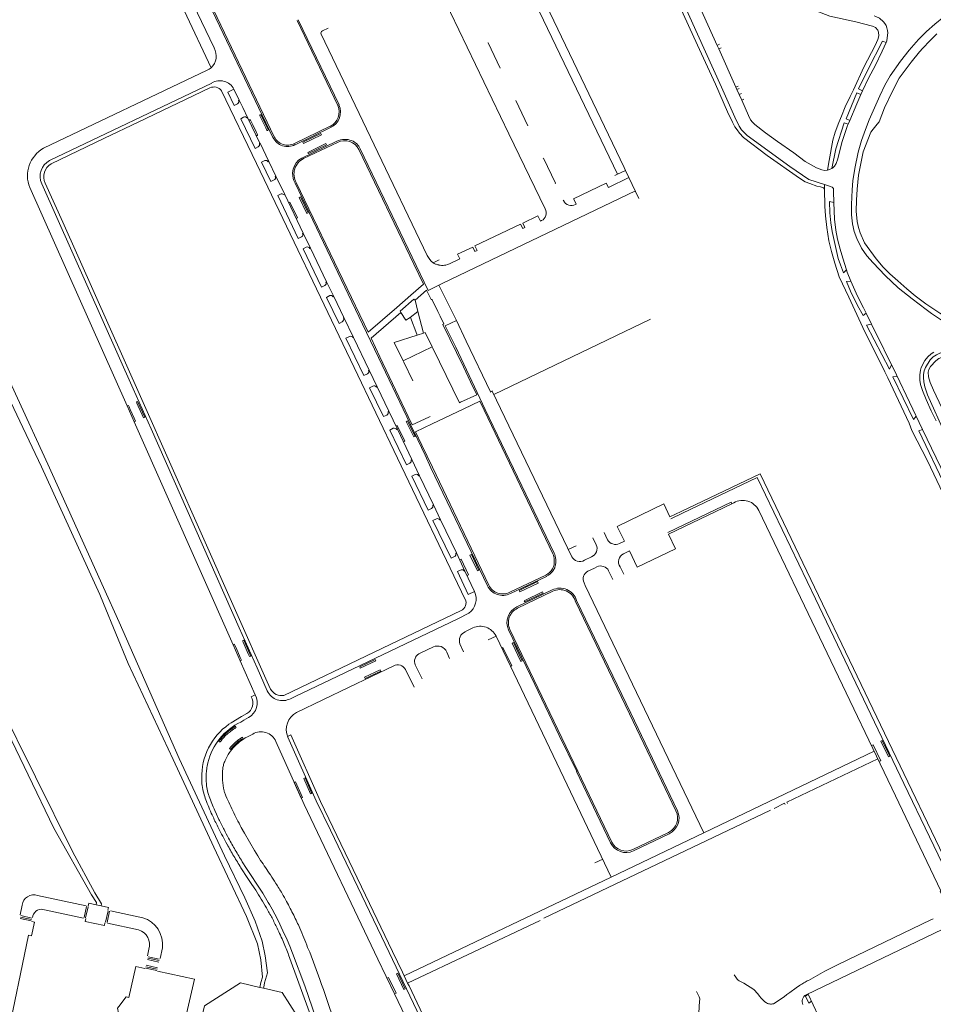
# Model space of a CAD drawing. Extents: x 145000 to 155000, y 457500 to 470000.
# Tile 157 of 256: x 152971 to 153285, y 461629 to 461968. Entities that reach past the tile are written whole.
import ezdxf

# ---------------------------------------------------------------- set-up
doc = ezdxf.new("R2010")
doc.units = 0
doc.header["$LTSCALE"] = 0.2
doc.header["$MEASUREMENT"] = 0
doc.layers.add('kant verharding', color=252, linetype='Continuous', lineweight=0)

msp = doc.modelspace()

# ---------------------------------------------------------------- linework, layer by layer
at = {"layer": 'kant verharding', "lineweight": 0}
for p, q in [((153030.84, 461973.17), (153038.06, 461958.12)), ((153036.27, 461973.43), (153058.31, 461927.3)), ((153036.7, 461973.66), (153058.77, 461927.51)), ((153080.57, 461938.37), (153066.58, 461967.52)), ((153081.02, 461938.58), (153067.01, 461967.73)), ((153075.29, 461964), (153077.25, 461964.92)), ((153074.89, 461962.89), (153111.39, 461886.77)), ((153132.27, 461959.82), (153132.36, 461959.85)), ((153132.36, 461959.85), (153136.51, 461951.2)), ((153211.91, 461959.37), (153211.1, 461959)), ((153211.63, 461957.82), (153211.1, 461959)), ((153212.44, 461958.18), (153211.63, 461957.82)), ((153217.49, 461944.66), (153211.63, 461957.82)), ((153136.42, 461951.16), (153136.51, 461951.2)), ((153035.69, 461950.43), (152979.36, 461923.59)), ((152981.48, 461919.42), (153037.26, 461946.05)), ((153218.28, 461945.02), (153217.49, 461944.66)), ((153217.86, 461943.84), (153217.49, 461944.66)), ((153218.65, 461944.2), (153217.86, 461943.84)), ((153044.89, 461943.97), (153046.73, 461940.17)), ((153218.63, 461942.11), (153217.86, 461943.84)), ((153219.42, 461942.46), (153218.63, 461942.11)), ((153219.53, 461940.1), (153218.63, 461942.11)), ((153261.13, 461943.4), (153260.54, 461942.09)), ((153044.99, 461938.36), (153046.12, 461938.89)), ((153046.49, 461940.07), (153046.73, 461940.17)), ((153141.79, 461939.98), (153141.89, 461940.03)), ((153141.89, 461940.03), (153146.01, 461931.36)), ((153220.31, 461940.45), (153219.53, 461940.1)), ((153048.18, 461934.29), (153047.22, 461933.78)), ((153049.7, 461933.98), (153049.49, 461933.94)), ((153049.7, 461933.98), (153053.83, 461925.37)), ((153053.81, 461934.79), (153054.58, 461933.16)), ((153056.61, 461930.09), (153054.26, 461935)), ((153047.22, 461933.78), (153052.15, 461923.56)), ((153051.38, 461931.63), (153050.61, 461933.26)), ((153052.61, 461929.06), (153051.38, 461931.63)), ((153054.58, 461933.16), (153055.81, 461930.59)), ((153055.81, 461930.59), (153056.16, 461929.87)), ((153065.7, 461925.29), (153077.95, 461931.15)), ((153065.92, 461924.84), (153078.14, 461930.69)), ((153145.92, 461931.32), (153146.01, 461931.36)), ((153256.71, 461933.19), (153256.2, 461931.92)), ((153052.95, 461928.34), (153052.61, 461929.06)), ((153052.15, 461923.56), (153053.23, 461924.07)), ((153053.63, 461925.26), (153053.83, 461925.37)), ((153053.83, 461925.37), (153053.87, 461925.3)), ((153053.87, 461925.3), (153056.86, 461919.04)), ((153068.18, 461920.22), (153080.33, 461926.07)), ((153080.51, 461925.62), (153068.86, 461920.06)), ((153087.87, 461923.16), (153106.77, 461883.72)), ((153088.32, 461923.39), (153107.58, 461883.22)), ((153054.41, 461918.81), (153055.49, 461919.37)), ((153054.41, 461918.81), (153057.6, 461912.16)), ((153056.65, 461918.94), (153056.86, 461919.04)), ((153056.86, 461919.04), (153059.3, 461913.97)), ((153151.28, 461920.13), (153151.37, 461920.16)), ((153151.37, 461920.16), (153155.51, 461911.56)), ((153249.68, 461919.39), (153249.05, 461916.1)), ((153059.3, 461913.97), (153059.09, 461913.89)), ((153059.3, 461913.97), (153062.34, 461907.65)), ((153175.94, 461914.23), (153176.83, 461914.66)), ((153176.83, 461914.66), (153179.6, 461915.98)), ((153179.6, 461915.98), (153179.14, 461916.93)), ((153180.77, 461913.53), (153179.6, 461915.98)), ((153058.67, 461912.69), (153057.6, 461912.16)), ((153065.9, 461911.59), (153089.14, 461863.08)), ((153066.34, 461911.79), (153089.63, 461863.23)), ((153155.42, 461911.52), (153155.51, 461911.56)), ((153184.2, 461906.35), (153180.77, 461913.53)), ((153248.03, 461909.58), (153248, 461911.16)), ((152974.63, 461910.09), (153008.11, 461834.98)), ((153059.94, 461907.3), (153061.14, 461907.9)), ((153066.98, 461892.61), (153059.94, 461907.3)), ((153062.13, 461907.53), (153062.34, 461907.65)), ((153062.34, 461907.65), (153068.7, 461894.4)), ((153116.79, 461877.23), (153182.96, 461908.95)), ((153158.26, 461905.59), (153158.15, 461905.8)), ((153068.7, 461894.4), (153068.49, 461894.31)), ((153068.7, 461894.4), (153071.19, 461889.22)), ((153068.17, 461893.16), (153066.98, 461892.61)), ((153068.68, 461889.02), (153069.78, 461889.55)), ((153074.98, 461875.82), (153068.68, 461889.02)), ((153070.98, 461889.12), (153071.19, 461889.22)), ((153071.19, 461889.22), (153076.74, 461877.68)), ((153106.77, 461883.72), (153110.1, 461876.82)), ((153113.41, 461884.19), (153115.44, 461885.22)), ((153113.41, 461884.19), (153113.8, 461883.96)), ((153113.8, 461883.96), (153114.21, 461883.78)), ((153117.73, 461883.42), (153118.38, 461883.6)), ((153076.14, 461876.39), (153074.98, 461875.82)), ((153076.74, 461877.68), (153076.53, 461877.57)), ((153079.19, 461872.59), (153076.74, 461877.68)), ((153110.1, 461876.82), (153105.78, 461873.08)), ((153115.32, 461876.55), (153116.79, 461877.23)), ((153115.32, 461876.55), (153121.47, 461864.36)), ((153105.78, 461873.08), (153100.93, 461868.82)), ((153111.11, 461874.78), (153107.23, 461871.4)), ((153076.67, 461872.31), (153077.88, 461872.96)), ((153081.05, 461863.33), (153076.67, 461872.31)), ((153079, 461872.51), (153079.19, 461872.59)), ((153079.19, 461872.59), (153082.7, 461865.34)), ((153108.1, 461867.45), (153107.23, 461871.4)), ((153115.03, 461867.43), (153113.11, 461871.46)), ((153100.93, 461868.82), (153091.01, 461860.29)), ((153092.03, 461858.25), (153102.27, 461867.06)), ((153102.27, 461867.06), (153102.03, 461867.55)), ((153108.1, 461867.45), (153105.53, 461865.41)), ((153110.08, 461860.04), (153108.1, 461867.45)), ((153115.78, 461865.84), (153115.03, 461867.43)), ((153262.31, 461866.89), (153264.14, 461863.06)), ((153082.06, 461863.87), (153081.05, 461863.33)), ((153082.7, 461865.34), (153082.52, 461865.26)), ((153082.7, 461865.34), (153086.02, 461858.54)), ((153091.01, 461860.29), (153089.63, 461863.23)), ((153105.53, 461865.41), (153105.56, 461865.35)), ((153105.56, 461865.35), (153107.79, 461859.69)), ((153121.47, 461864.36), (153124.73, 461857.26)), ((153134.24, 461838.92), (153188.17, 461864.78)), ((153107.79, 461859.69), (153107.91, 461859.36)), ((153107.91, 461859.36), (153110.08, 461860.04)), ((153110.63, 461860.2), (153110.08, 461860.04)), ((153113.02, 461855.31), (153110.63, 461860.2)), ((153084.67, 461858.84), (153083.38, 461858.27)), ((153083.38, 461858.27), (153089.52, 461845.45)), ((153086.02, 461858.54), (153085.85, 461858.46)), ((153091.36, 461847.27), (153086.02, 461858.54)), ((153103.08, 461850.49), (153113.02, 461855.31)), ((153113.02, 461855.31), (153113.24, 461854.88)), ((153113.24, 461854.88), (153122.46, 461836.03)), ((153103.3, 461850.03), (153103.08, 461850.49)), ((153106.42, 461843.66), (153103.3, 461850.03)), ((153089.52, 461845.45), (153090.81, 461846)), ((153091.16, 461847.17), (153091.36, 461847.27)), ((153094.14, 461841.56), (153091.36, 461847.27)), ((153091.52, 461841.21), (153092.71, 461841.81)), ((153096.31, 461831.28), (153091.52, 461841.21)), ((153093.89, 461841.45), (153094.14, 461841.56)), ((153098.13, 461833.12), (153094.14, 461841.56)), ((153011.95, 461834.92), (153011.52, 461835.88)), ((153122.46, 461836.03), (153122.82, 461836.22)), ((153122.82, 461836.22), (153128.39, 461838.81)), ((153129.45, 461836.61), (153123.94, 461834)), ((153130.92, 461833.55), (153129.45, 461836.61)), ((153008.11, 461834.98), (153010.55, 461829.51)), ((153008.8, 461834.69), (153009.22, 461833.73)), ((153009.22, 461833.73), (153010.54, 461830.71)), ((153013.32, 461831.92), (153011.95, 461834.92)), ((153098.13, 461833.12), (153097.92, 461833.03)), ((153101.1, 461826.95), (153098.13, 461833.12)), ((153123.94, 461834), (153113.1, 461828.87)), ((153130.92, 461833.55), (153154.61, 461784.13)), ((153131.35, 461833.79), (153155.06, 461784.37)), ((153010.54, 461830.71), (153010.97, 461829.71)), ((153010.97, 461829.71), (153010.55, 461829.51)), ((153010.55, 461829.51), (153044.59, 461752.78)), ((153013.77, 461830.93), (153013.32, 461831.92)), ((153097.47, 461831.84), (153096.31, 461831.28)), ((153111.91, 461831.1), (153106.23, 461828.46)), ((153112.36, 461831.29), (153111.91, 461831.1)), ((153098.49, 461826.68), (153099.7, 461827.28)), ((153104.2, 461814.74), (153098.49, 461826.68)), ((153100.87, 461826.84), (153101.1, 461826.95)), ((153106.05, 461816.55), (153101.1, 461826.95)), ((153113.1, 461828.87), (153107.33, 461826.11)), ((153107.33, 461826.11), (153109.55, 461821.5)), ((153281.75, 461826.89), (153291.08, 461807.42)), ((153109.55, 461821.5), (153113.14, 461813.89)), ((153106.05, 461816.55), (153105.79, 461816.44)), ((153108.7, 461810.98), (153106.05, 461816.55)), ((153110.66, 461818.02), (153112.66, 461813.69)), ((153105.36, 461815.29), (153104.2, 461814.74)), ((153112.66, 461813.69), (153132.07, 461773.12)), ((153113.14, 461813.89), (153132.52, 461773.35)), ((153106.06, 461810.8), (153107.25, 461811.35)), ((153111.65, 461799.12), (153106.06, 461810.8)), ((153108.48, 461810.89), (153108.7, 461810.98)), ((153113.49, 461800.94), (153108.7, 461810.98)), ((153112.83, 461799.69), (153111.65, 461799.12)), ((153113.49, 461800.94), (153113.26, 461800.87)), ((153115.92, 461795.83), (153113.49, 461800.94)), ((153216.17, 461801.34), (153194.34, 461790.9)), ((153194.85, 461796.86), (153198.73, 461798.68)), ((153272.43, 461700.87), (153225.4, 461799.01)), ((153113.26, 461795.55), (153114.52, 461796.18)), ((153119.58, 461782.61), (153113.26, 461795.55)), ((153115.71, 461795.76), (153115.92, 461795.83)), ((153121.39, 461784.4), (153115.92, 461795.83)), ((153199.2, 461798.05), (153195.19, 461796.14)), ((153168.32, 461789.61), (153169.47, 461787.19)), ((153173.38, 461788.91), (153172.18, 461791.46)), ((153179.18, 461788.42), (153177.49, 461787.63)), ((153159.88, 461785.55), (153162.55, 461786.85)), ((153178.92, 461784.05), (153180.94, 461785.09)), ((153120.71, 461783.15), (153119.58, 461782.61)), ((153121.39, 461784.4), (153121.17, 461784.3)), ((153124.36, 461778.12), (153121.39, 461784.4)), ((153167.91, 461783.06), (153165.42, 461781.87)), ((153121.77, 461777.97), (153123.01, 461778.58)), ((153166.61, 461778.08), (153168.93, 461779.21)), ((153168.93, 461779.21), (153169.7, 461779.61)), ((153173.77, 461778.28), (153175.19, 461775.3)), ((153178.94, 461777.1), (153177.74, 461779.64)), ((153124.16, 461778.08), (153124.36, 461778.12)), ((153127.61, 461771.1), (153124.36, 461778.12)), ((153139.78, 461770.86), (153152.12, 461776.8)), ((153140, 461770.41), (153152.34, 461776.34)), ((153142.23, 461765.85), (153154.35, 461771.68)), ((153142.44, 461765.38), (153154.59, 461771.24)), ((153162.76, 461768.09), (153181.41, 461729.27)), ((153162.3, 461767.89), (153180.95, 461729.04)), ((153127.08, 461758.59), (153124.36, 461757.28)), ((153163.16, 461709.39), (153139.83, 461758.06)), ((153135.03, 461755.78), (153132.33, 461754.49)), ((153158.38, 461707.03), (153135.03, 461755.78)), ((153044.59, 461752.78), (153047.02, 461747.29)), ((153045.24, 461752.53), (153045.6, 461751.72)), ((153045.6, 461751.72), (153047.04, 461748.49)), ((153048.36, 461752.93), (153048, 461753.74)), ((153049.79, 461749.74), (153048.36, 461752.93)), ((153122.58, 461753.12), (153123.81, 461750.43)), ((153047.04, 461748.49), (153047.46, 461747.53)), ((153050.22, 461748.77), (153049.79, 461749.74)), ((153119.01, 461748.13), (153118.08, 461750.32)), ((153047.46, 461747.53), (153047.02, 461747.29)), ((153047.02, 461747.29), (153052.18, 461735.64)), ((153099.83, 461745.54), (153084.51, 461738.2)), ((153107.27, 461745.95), (153109.63, 461741.06)), ((153080.62, 461742), (153065.92, 461734.98)), ((153106.82, 461738.21), (153103.86, 461744.26)), ((153066.43, 461729.52), (153084.51, 461738.2)), ((153052.18, 461735.64), (153050.8, 461734.94)), ((153065.92, 461734.98), (153064.34, 461734.25)), ((153049.29, 461729.13), (153047.52, 461728.13)), ((153049.89, 461727.76), (153048.23, 461726.84)), ((153180.95, 461729.04), (153196.93, 461695.68)), ((153181.41, 461729.27), (153197.46, 461695.72)), ((153044.48, 461724.16), (153043.57, 461723.51)), ((153045.43, 461724.77), (153044.48, 461724.16)), ((153045.7, 461724.34), (153045.43, 461724.77)), ((153048.23, 461726.84), (153047.28, 461726.23)), ((153042.56, 461722.7), (153041.83, 461722.03)), ((153043.57, 461723.51), (153042.56, 461722.7)), ((153044.74, 461723.75), (153043.83, 461723.1)), ((153047.85, 461721.07), (153046.94, 461720.5)), ((153047.85, 461721.07), (153048.1, 461720.61)), ((153051.36, 461722.1), (153050.21, 461721.5)), ((153039.7, 461719.64), (153040.11, 461719.33)), ((153043.91, 461717.78), (153043.39, 461717.12)), ((153044.27, 461717.44), (153043.78, 461716.83)), ((153044.48, 461718.42), (153043.91, 461717.78)), ((153044.79, 461718.02), (153044.27, 461717.44)), ((153045.28, 461719.19), (153044.48, 461718.42)), ((153045.59, 461718.8), (153044.79, 461718.02)), ((153046.08, 461719.87), (153045.28, 461719.19)), ((153046.27, 461719.38), (153045.59, 461718.8)), ((153046.94, 461720.5), (153046.08, 461719.87)), ((153043.78, 461716.83), (153043.39, 461717.12)), ((153265.06, 461716.26), (153206.55, 461688.15)), ((153035.92, 461712.26), (153035.68, 461711.03)), ((153158.38, 461707.03), (153174.64, 461672.93)), ((153174.43, 461684.67), (153162.69, 461709.17)), ((153174.87, 461684.9), (153163.16, 461709.39)), ((153033.79, 461706.31), (153033.83, 461706.89)), ((153275.31, 461705.15), (153295.24, 461663.49)), ((153276.69, 461705.68), (153297.48, 461662.24)), ((153038.29, 461695.81), (153038.83, 461694.6)), ((153038.83, 461694.6), (153039.7, 461692.77)), ((153151.5, 461658.78), (153229.46, 461695.9)), ((153047.39, 461689.99), (153048.49, 461687.99)), ((153048.49, 461687.99), (153050.2, 461685.01)), ((153098.22, 461646.91), (153078.04, 461689.04)), ((153194.41, 461688.28), (153182.11, 461682.39)), ((153194.62, 461687.84), (153182.31, 461681.92)), ((153050.2, 461685.01), (153051.95, 461682.06)), ((153051.95, 461682.06), (153053.09, 461680.2)), ((153053.09, 461680.2), (153054.06, 461678.66)), ((153171.74, 461679.08), (153169.07, 461677.8)), ((153049.69, 461672.42), (153047.29, 461676.1)), ((153051.05, 461670.4), (153049.69, 461672.42)), ((153052.36, 461668.36), (153051.05, 461670.4)), ((152977.36, 461666.62), (152994.03, 461663.04)), ((153099.43, 461647.32), (153090.12, 461666.72)), ((152971.33, 461659.97), (152971.99, 461663.27)), ((152999.17, 461663), (152997.47, 461663.37)), ((152971.53, 461659.64), (152975.34, 461658.83)), ((152975.75, 461659.62), (152975.63, 461659.05)), ((152993.08, 461658.83), (152979.76, 461661.66)), ((152994.21, 461662.79), (152993.37, 461658.99)), ((152994.71, 461662.68), (152993.86, 461658.88)), ((153001.59, 461661.26), (153000.7, 461657.44)), ((153002.12, 461661.15), (153001.22, 461657.34)), ((153002.39, 461661.33), (153013.53, 461658.93)), ((153058.95, 461660.18), (153058.05, 461661.84)), ((153060.08, 461657.94), (153058.95, 461660.18)), ((152971.34, 461658.66), (152975.14, 461657.84)), ((152971.43, 461659.15), (152975.24, 461658.34)), ((153012.1, 461654.71), (153001.42, 461657.03)), ((153061.75, 461654.47), (153060.08, 461657.94)), ((153104.57, 461636.36), (153150.18, 461658.02)), ((153284.62, 461658.16), (153285.45, 461658.55)), ((153063.19, 461651.3), (153061.75, 461654.47)), ((153064.1, 461649.17), (153063.19, 461651.3)), ((153015.18, 461645.82), (153015.65, 461648.12)), ((153020.3, 461648.55), (153019.52, 461644.86)), ((153065.08, 461646.72), (153064.1, 461649.17)), ((153070.21, 461648.67), (153070.97, 461647.06)), ((153074.42, 461637.64), (153070.97, 461647.06)), ((153102.82, 461640.17), (153099.43, 461647.32)), ((153015.14, 461644.5), (153019.01, 461643.68)), ((153015.25, 461644.99), (153019.11, 461644.18)), ((153015.38, 461645.53), (153019.21, 461644.66)), ((153018.4, 461640.76), (153014.45, 461641.57)), ((153014.57, 461642.07), (153018.5, 461641.24)), ((153014.69, 461642.57), (153018.6, 461641.72)), ((153103.45, 461638.98), (153102.82, 461640.17)), ((153217.48, 461638.44), (153217, 461639.32)), ((153248.15, 461640.5), (153242.49, 461637.36)), ((153054.11, 461636.68), (153053.74, 461634.98)), ((153055.14, 461635.08), (153055.42, 461636.5)), ((153104.57, 461636.36), (153103.45, 461638.98)), ((153105.1, 461635.49), (153104.57, 461636.36)), ((153053.74, 461634.98), (153055.05, 461634.66)), ((153055.05, 461634.66), (153055.14, 461635.08)), ((153128.45, 461586.66), (153105.1, 461635.49)), ((153203.95, 461633.59), (153204.93, 461631.67)), ((153225.04, 461632.73), (153225.62, 461631.99)), ((153236.07, 461633.25), (153235.11, 461632.51)), ((153238.23, 461634.83), (153236.07, 461633.25)), ((153239.45, 461635.65), (153238.23, 461634.83)), ((153282.54, 461548.27), (153242.41, 461632.6)), ((153205.07, 461630.35), (153204.78, 461626.05)), ((153225.62, 461631.99), (153226.24, 461631.29)), ((153227.87, 461629.71), (153228.04, 461629.61)), ((153228.04, 461629.61), (153228.43, 461629.45)), ((153234.17, 461631.74), (153230.52, 461629.32)), ((153235.11, 461632.51), (153234.17, 461631.74))]:
    msp.add_line(p, q, dxfattribs=at)
at = {"layer": 'kant verharding', "lineweight": 0, "flags": 128}
for points in [[(153117.27, 461988.79), (153140.17, 461998.42), (153179.14, 461916.93)], [(153201.09, 461995.82), (153201.08, 461995.09), (153200.62, 461992.3), (153199.33, 461987.71), (153197.97, 461982.25), (153197.83, 461979.42), (153198.1, 461977.37), (153199.05, 461974.57), (153204.39, 461962.83), (153212.57, 461944.67), (153217.13, 461934.34), (153218.7, 461931.25), (153219.51, 461929.93), (153221.4, 461928.03), (153236.05, 461917.34), (153242.67, 461912.88), (153248, 461911.16)], [(153137.8, 461993.83), (153138.69, 461994.24), (153176.83, 461914.66)], [(153013.55, 461990.53), (153017.53, 461991.49), (153027.43, 461970.89), (153027.73, 461971.03), (153037.01, 461951.29)], [(153249.68, 461919.39), (153250.88, 461926.34), (153251.74, 461929.1), (153252.92, 461932.41), (153253.89, 461934.69), (153255.15, 461937.88), (153256.85, 461941.39), (153258.05, 461943.65), (153261.58, 461951.52), (153265.41, 461958.99), (153266.36, 461960.99), (153266.68, 461962.28), (153266.63, 461963.57), (153266.37, 461964.25), (153265.55, 461965.16), (153264.51, 461965.59), (153258.79, 461967.12), (153249.81, 461969.05), (153238.27, 461973.5), (153233.22, 461976.08), (153220.5, 461983.28), (153211.85, 461988.39)], [(153211.1, 461959), (153203.05, 461976.84), (153202.17, 461979.39), (153202.05, 461979.95), (153202.16, 461980.58), (153203.2, 461985.04)], [(153113.62, 461982.36), (153139.45, 461928.61), (153151.97, 461902.72)], [(153263.44, 461933.38), (153267.02, 461941.61), (153268.8, 461945.29), (153270.65, 461948.51), (153274.19, 461953.58), (153277.11, 461957.29), (153280.32, 461960.97), (153283.09, 461963.82), (153285.93, 461966.34), (153289.03, 461968.81), (153292.19, 461970.95), (153295, 461972.73), (153298.04, 461974.38), (153301.55, 461975.92), (153305.14, 461977.19), (153310.23, 461978.36), (153315.28, 461979.31), (153321.96, 461980.26), (153327.38, 461980.92), (153333.19, 461981.87)], [(153198.12, 461972.57), (153204.28, 461959.1), (153210.58, 461945.66), (153214.71, 461936.19), (153216.4, 461932.54), (153217.17, 461931.01), (153217.94, 461929.89), (153218.82, 461928.81), (153220.17, 461927.36), (153228.34, 461921.07), (153239.42, 461913.36), (153241.4, 461912.09), (153242.97, 461911.47), (153245.4, 461910.62), (153246.69, 461910.38), (153247.64, 461909.97), (153248.03, 461909.58)], [(153265.14, 461969.14), (153265.64, 461968.97), (153266.9, 461968.35), (153268.27, 461967.15), (153268.82, 461966.57), (153269.19, 461965.88), (153269.43, 461965.08), (153269.64, 461964.15), (153269.76, 461963.34), (153269.73, 461962.5), (153269.49, 461960.54), (153269.23, 461959.98)], [(153286.64, 461962.93), (153284.26, 461960.56), (153281.89, 461958.03), (153280.73, 461956.72), (153277.86, 461953.19), (153273.71, 461947.77), (153271.29, 461943.07), (153268.66, 461937.47), (153266.78, 461932.71), (153266.16, 461931.89), (153264.72, 461930.23), (153264, 461929.17), (153261.31, 461922.32), (153259.77, 461914.38), (153259.26, 461909.49), (153259.06, 461905.7), (153258.95, 461901.92), (153259.29, 461898.39), (153259.69, 461896.35), (153260.26, 461894.46), (153261.81, 461891.07), (153265.81, 461885.56), (153268.22, 461882.69), (153270.49, 461880.4), (153273.25, 461877.99)], [(153261.13, 461943.4), (153259.74, 461944.02), (153263.1, 461950.83), (153267.95, 461960.41), (153269.23, 461959.98)], [(153269.23, 461959.98), (153267.89, 461956.95), (153265.4, 461951.93), (153263.29, 461947.91), (153261.13, 461943.4)], [(153037.01, 461951.29), (153036.38, 461950.82), (153035.69, 461950.43)], [(152982.01, 461918.28), (153000.31, 461927.02), (153011.91, 461932.57), (153036.64, 461944.37)], [(153000, 461772.55), (152994.29, 461785.3), (152980.82, 461814.92), (152949.47, 461883.1), (152935.54, 461915.55), (152927.13, 461938.87), (152924.48, 461942.18)], [(153040.6, 461943.34), (153052.66, 461918.42), (153086.22, 461848.22), (153101.12, 461817.06), (153124.38, 461768.44)], [(153044.89, 461943.97), (153042.81, 461942.9), (153044.99, 461938.36)], [(153256.71, 461933.19), (153255.48, 461933.69), (153259.14, 461942.63), (153260.54, 461942.09)], [(153260.54, 461942.09), (153259.1, 461938.88), (153256.71, 461933.19)], [(153046.73, 461940.17), (153047.93, 461937.61), (153049.7, 461933.98)], [(153249.05, 461916.1), (153248.1, 461915.95), (153247.05, 461916.14), (153245.29, 461916.83), (153241.39, 461919.09), (153237.45, 461922), (153231.9, 461925.9), (153227.78, 461928.92), (153224.01, 461931.82), (153223.23, 461932.62), (153222.62, 461933.4), (153221.85, 461934.82), (153219.53, 461940.1)], [(153250.55, 461916.7), (153251.92, 461923.38), (153254.84, 461932.4), (153256.2, 461931.92)], [(153256.2, 461931.92), (153255.99, 461931.42), (153254.03, 461925.63), (153252.61, 461919.97), (153252.08, 461918.42), (153251.45, 461917.42), (153250.75, 461916.8), (153250.55, 461916.7)], [(153288.67, 461864.28), (153284.83, 461866.75), (153282.99, 461868.1), (153278.16, 461871.82), (153273.4, 461875.64), (153268.91, 461879.79), (153264.76, 461884.14), (153262.59, 461886.65), (153260.77, 461889.28), (153259.13, 461892.58), (153258.25, 461894.92), (153257.67, 461897.62), (153257.28, 461900.76), (153257.28, 461904.26), (153257.52, 461909.3), (153257.73, 461912.43), (153258.41, 461916.63), (153259.62, 461922.3), (153260.76, 461926.32), (153262.14, 461930.1), (153263.44, 461933.38)], [(153068.81, 461925.29), (153068.58, 461925.74), (153074.8, 461928.71), (153075.05, 461928.27), (153068.81, 461925.29)], [(153076.52, 461925.2), (153076.73, 461924.74), (153070.54, 461921.75), (153070.33, 461922.17), (153076.52, 461925.2)], [(153250.55, 461916.7), (153250, 461916.4), (153249.05, 461916.1)], [(153056.35, 461736.92), (153052.82, 461744.93), (153046.71, 461758.63), (153016.36, 461827.09), (153010.21, 461840.85), (152978.79, 461911.32)], [(152980, 461911.58), (152986, 461898.14), (153012.77, 461838.19), (153056.36, 461740.05), (153057.47, 461737.52)], [(153180.77, 461913.53), (153173.68, 461910.07), (153172.91, 461911.64), (153161.71, 461906.26), (153162.5, 461904.7), (153162.62, 461904.43), (153162.38, 461904.29)], [(153248, 461911.16), (153250.13, 461910.49), (153250.71, 461910.17), (153251.07, 461909.8), (153251.16, 461908.72), (153251.24, 461904.98)], [(153069.92, 461901.21), (153070.38, 461901.41), (153067.8, 461906.86), (153067.34, 461906.63), (153069.92, 461901.21)], [(153248.03, 461909.58), (153248.17, 461903.7), (153248.32, 461900.35), (153248.81, 461896.33), (153249.54, 461891.77), (153250.46, 461888.14), (153251.58, 461884.03), (153253.09, 461879.43), (153256.34, 461872.43), (153261.24, 461861.93), (153268.83, 461846.75), (153269.77, 461844.59), (153277.16, 461829.07), (153278.09, 461826.55), (153283.51, 461816.04), (153289.85, 461802.52), (153292.07, 461798.14), (153299.99, 461781.73), (153300.78, 461779.81), (153303.63, 461773.42), (153304.56, 461771.52), (153307.5, 461765.82), (153313.56, 461753.47)], [(153063.69, 461904.9), (153064.14, 461905.11), (153066.76, 461899.73), (153066.28, 461899.49)], [(153255.57, 461881.84), (153254.57, 461880.81), (153253.5, 461883.55), (153252.73, 461885.71), (153250.65, 461894.95), (153250.25, 461897.9), (153249.91, 461901.37), (153249.8, 461905.29), (153251.24, 461904.98)], [(153251.24, 461904.98), (153251.42, 461899.22), (153251.92, 461895.47), (153252.5, 461892.37), (153253.38, 461888.9), (153254.29, 461885.83), (153255.57, 461881.84)], [(153150.72, 461898.71), (153150.33, 461898.53), (153149.4, 461900.37), (153144.2, 461897.86), (153144.94, 461896.3), (153144.24, 461895.95), (153143.48, 461897.53), (153127.73, 461889.99), (153128.49, 461888.39), (153127.76, 461888.06), (153127.02, 461889.64), (153121.81, 461887.13), (153122.54, 461885.55), (153119, 461883.85)], [(153107.58, 461883.22), (153111.68, 461874.66), (153115.32, 461876.55)], [(153255.57, 461881.84), (153255.84, 461881.01), (153257.11, 461877.86)], [(153262.31, 461866.89), (153261.31, 461866.03), (153259.38, 461869.57), (153256.95, 461874.44), (153255.57, 461877.83), (153257.11, 461877.86)], [(153257.11, 461877.86), (153257.53, 461876.82), (153259.38, 461872.74), (153261.42, 461868.77), (153262.31, 461866.89)], [(153273.25, 461877.99), (153276.32, 461875.29), (153279.23, 461872.85), (153282.88, 461870.13), (153287.71, 461866.89), (153291.58, 461864.41), (153295.52, 461862.05), (153299.15, 461860.15), (153302.31, 461858.39), (153306.25, 461856.39), (153310.69, 461854.62), (153314.91, 461853.24), (153318.59, 461852.14), (153322.32, 461851.33), (153322.07, 461849.82)], [(153113.11, 461871.46), (153113.03, 461871.62), (153112.7, 461871.54), (153111.11, 461874.78)], [(153102.03, 461867.55), (153106.71, 461871.71), (153107.23, 461871.4)], [(153105.53, 461865.41), (153104.04, 461864.53), (153102.27, 461867.06)], [(152997.02, 461667.47), (152989.33, 461681.72), (152963.78, 461733.04), (152952.47, 461758.42), (152945.87, 461774.66), (152942.78, 461786.44), (152941.32, 461799.8), (152939.95, 461811.62), (152938.55, 461823.09), (152936.65, 461831.25), (152934.08, 461837.61), (152930.77, 461844.66), (152928.59, 461848.52), (152927.21, 461851.99), (152926.02, 461855.24), (152925.88, 461857.36), (152926.43, 461858.6), (152929.13, 461860.53), (152933.2, 461861.31), (152936.52, 461861.78), (152943.99, 461863.23), (152946.71, 461863.44), (152949.47, 461862.73), (152952.34, 461861.52)], [(153089.14, 461863.08), (153094.61, 461851.63), (153104.36, 461831.2), (153110.66, 461818.02)], [(153116.72, 461862.99), (153117.06, 461863.16), (153115.78, 461865.84)], [(153128.39, 461838.81), (153126.27, 461843.28), (153123.8, 461848.42), (153116.72, 461862.99)], [(153121.47, 461864.36), (153117.58, 461862.52), (153118.24, 461861.15)], [(153271.04, 461849.11), (153270.34, 461847.61), (153262.48, 461862.72), (153264.14, 461863.06)], [(153264.14, 461863.06), (153272.74, 461845.69), (153281.75, 461826.89)], [(152952.34, 461861.52), (152955, 461859.66), (152957.15, 461857.31), (152962.67, 461847.66), (152978.73, 461814.03), (152998.71, 461770.13), (153000, 461766.98)], [(153118.24, 461861.15), (153121.16, 461855.15), (153126.71, 461843.45), (153131.35, 461833.79)], [(153106.23, 461828.46), (153104.82, 461831.39), (153095.06, 461851.84), (153092.03, 461858.25)], [(153107.91, 461859.36), (153100.04, 461856.82), (153103.08, 461850.49)], [(153124.73, 461857.26), (153133.09, 461839.83), (153133.77, 461840.19)], [(153286.47, 461829.85), (153284.76, 461833.25), (153282.95, 461837.23), (153281.74, 461840.29), (153281.09, 461842.37), (153280.8, 461843.8), (153280.77, 461844.88), (153280.79, 461845.7), (153281.01, 461847.3), (153281.28, 461848.21), (153282.52, 461850.6), (153283.58, 461851.85), (153284.66, 461852.88), (153285.58, 461853.51)], [(153305.02, 461848.1), (153304.7, 461847.24), (153300.63, 461849.36), (153298.35, 461850.62), (153296.23, 461851.91), (153294.16, 461853.02), (153293.09, 461853.44), (153292.37, 461853.61), (153291.73, 461853.7), (153290.71, 461853.74), (153289.98, 461853.69), (153289.23, 461853.56), (153287.66, 461853.1), (153286.58, 461852.58), (153285.41, 461851.83), (153284.42, 461850.85), (153282.78, 461848.24), (153282.3, 461847), (153282.11, 461845.84), (153282.02, 461844.72), (153282.2, 461843.23), (153282.58, 461841.53), (153283.42, 461838.83), (153289.51, 461825.3)], [(153313.55, 461842.08), (153310.43, 461843.04), (153306.59, 461844.33), (153304.01, 461845.75), (153301.54, 461846.68), (153299.47, 461847.63), (153297.56, 461848.77), (153295.76, 461849.77), (153293.43, 461850.97), (153292.24, 461851.44), (153289.81, 461851.89), (153288.83, 461851.83), (153287.32, 461851.27), (153286.28, 461850.52), (153284.53, 461848.53), (153283.94, 461847.55), (153283.72, 461846.54), (153283.82, 461845.01), (153284.32, 461843.05), (153285.49, 461840.4), (153297.93, 461814.09), (153308.05, 461791.9), (153315.87, 461776.59)], [(153279.58, 461831.42), (153278.66, 461830.25), (153271.51, 461845.03), (153273.04, 461845.07)], [(153161.06, 461783.09), (153133.71, 461840.02), (153133.04, 461839.66)], [(153011.52, 461835.88), (153011.33, 461836.35), (153011.75, 461836.55), (153014.21, 461831.14), (153013.77, 461830.93)], [(153008.11, 461834.98), (153008.61, 461835.14), (153008.8, 461834.69)], [(153104.11, 461829.67), (153104.56, 461829.87), (153107.17, 461824.48), (153106.73, 461824.3), (153104.11, 461829.67)], [(153103.18, 461822.59), (153103.65, 461822.81), (153101.08, 461828.21), (153100.61, 461827.97)], [(153291.08, 461807.42), (153290.02, 461806.43), (153280.51, 461826.41), (153281.75, 461826.89)], [(152995.9, 461666.79), (152982.96, 461689.78), (152974.05, 461708.12), (152964.17, 461728.63), (152952.64, 461753.47), (152947.63, 461766.53), (152944.6, 461773.28), (152942.28, 461780.72), (152940.65, 461786.99), (152939.48, 461797.65), (152938.76, 461809.6), (152936.72, 461823.41), (152936.63, 461824.31), (152936.27, 461823.1), (152935, 461819.59), (152933.78, 461817.57), (152932.11, 461815.36), (152930.45, 461813.55), (152928.61, 461811.77), (152927.48, 461810.27), (152926.24, 461808.14)], [(153198.73, 461798.68), (153225.95, 461811.67), (153276.69, 461705.68)], [(153199.2, 461798.05), (153224.91, 461810.34), (153244.87, 461768.57), (153275.31, 461705.15)], [(153179.18, 461788.42), (153176.76, 461793.55), (153192.73, 461801.28), (153194.85, 461796.86)], [(153216.82, 461801.64), (153216.17, 461801.34), (153215.9, 461801.84), (153194.1, 461791.42)], [(153180.94, 461785.09), (153183.64, 461779.5), (153196.73, 461785.8), (153194.34, 461790.9)], [(153125.16, 461776.66), (153125.61, 461776.86), (153123.04, 461782.27), (153122.58, 461782.05)], [(153126.08, 461783.67), (153126.56, 461783.87), (153129.15, 461778.47), (153128.71, 461778.28), (153126.08, 461783.67)], [(153127.61, 461771.1), (153125.5, 461770.14), (153121.77, 461777.97)], [(153055.42, 461636.5), (153056.38, 461639.97), (153055.66, 461645.84), (153054.57, 461650.83), (153052.14, 461657.78), (153048.61, 461665.75), (153041.61, 461680.21), (153026, 461713.69), (153005.38, 461760.54), (153000, 461772.55)], [(153149.28, 461774.53), (153149.5, 461774.06), (153143.21, 461771.04), (153143.03, 461771.51), (153149.28, 461774.53)], [(153206.55, 461688.15), (153165.74, 461773.24), (153165.31, 461774.12)], [(153144.97, 461767.53), (153144.74, 461767.97), (153151.06, 461771), (153151.27, 461770.61), (153144.97, 461767.53)], [(153000, 461766.98), (153008.45, 461746.43), (153024.01, 461713.3), (153037.95, 461683.18), (153049.19, 461659.38), (153053.04, 461649.99), (153054.14, 461644.45), (153054.69, 461638.5), (153054.11, 461636.68)], [(153062.06, 461735.42), (153093.08, 461750.28), (153123.02, 461764.62)], [(153080.62, 461742), (153121.85, 461761.76), (153125.71, 461763.74)], [(153162.78, 461709.2), (153156.72, 461721.6), (153148.37, 461739.16), (153139.33, 461757.95)], [(153044.59, 461752.78), (153045.06, 461752.97), (153045.24, 461752.53)], [(153048, 461753.74), (153047.8, 461754.17), (153048.27, 461754.39), (153050.67, 461748.95), (153050.22, 461748.77)], [(153113.48, 461752.05), (153108.95, 461749.93), (153108.48, 461749.66)], [(153136.98, 461751.64), (153137.4, 461751.88), (153140.49, 461745.54), (153140.02, 461745.32)], [(153144.07, 461747.26), (153143.62, 461747.03), (153140.58, 461753.35), (153141.03, 461753.6), (153144.07, 461747.26)], [(153093.67, 461747.34), (153093.46, 461747.79), (153088.14, 461745.26), (153088.3, 461744.75), (153093.67, 461747.34)], [(153090.05, 461741.21), (153089.78, 461741.66), (153095.19, 461744.25), (153095.39, 461743.77), (153090.05, 461741.21)], [(153043.14, 461725.45), (153043.96, 461725.99), (153047.52, 461728.13)], [(153090.12, 461666.72), (153074.71, 461698.92), (153064.45, 461721.79), (153063.33, 461721.28)], [(153078.04, 461689.04), (153073.18, 461699.18), (153063.45, 461720.99)], [(153094.35, 461644.65), (153069, 461697.9), (153059.31, 461719.59)], [(153264.28, 461718.14), (153264.73, 461718.37), (153267.37, 461712.93), (153266.88, 461712.73)], [(153270.48, 461714.47), (153270.03, 461714.26), (153267.42, 461719.69), (153267.89, 461719.89), (153270.48, 461714.47)], [(153266.32, 461713.63), (153235.09, 461698.66), (153235.35, 461698.22)], [(153069.34, 461707.04), (153068.87, 461706.87), (153071.22, 461701.49), (153071.7, 461701.7), (153069.34, 461707.04)], [(153068, 461700.08), (153068.49, 461700.31), (153066.08, 461705.66), (153065.63, 461705.45), (153068, 461700.08)], [(153288.27, 461667.03), (153287.81, 461668.05), (153288.08, 461668.18), (153272.43, 461700.87)], [(153234.53, 461697.82), (153234.25, 461698.29), (153230.7, 461696.55)], [(153206.55, 461688.15), (153174.64, 461672.93), (153103.45, 461638.98)], [(153047.74, 461678.18), (153049.21, 461675.81), (153054.33, 461668.11)], [(152997.47, 461663.37), (152997.63, 461664.14), (152995.9, 461666.79)], [(152997.02, 461667.47), (152999.35, 461663.67), (152999.17, 461663)], [(152994.79, 461662.88), (152995.02, 461663.88), (152997.47, 461663.37)], [(152999.17, 461663), (153001.69, 461662.43), (153001.48, 461661.52)], [(153295.24, 461663.49), (153297.31, 461659.14), (153241.73, 461632.38)], [(152975.33, 461657.64), (152976.23, 461657.45), (152975.2, 461652.64), (152974.22, 461652.87), (152966.75, 461616.98), (152967.58, 461616.83), (152966.63, 461612.12), (152965.8, 461612.28)], [(153000.5, 461657.21), (153000.31, 461656.27), (152993.67, 461657.67), (152993.88, 461658.65)], [(153248.15, 461640.5), (153252.76, 461642.87), (153284.62, 461658.16)], [(153063.69, 461646.11), (153071.24, 461625.41), (153074.35, 461615.75), (153068.6, 461617.09), (153069.42, 461620.78), (153061.47, 461633.19), (153055.05, 461634.66)], [(153089.76, 461568.77), (153078.34, 461607.89), (153076.27, 461614.59), (153073.19, 461624.13), (153069.21, 461635.45), (153065.08, 461646.72)], [(153141.23, 461557.18), (153134.71, 461570.77), (153111.34, 461619.51), (153098.22, 461646.91)], [(153094.35, 461644.65), (153100.08, 461632.76), (153122.98, 461585.02)], [(153014.18, 461641.45), (153011.14, 461642.12), (153008.75, 461631.47), (153007.79, 461631.67), (153005.31, 461628.42), (153004.8, 461627.78), (153005.81, 461623.03), (153006.79, 461622.81), (153004.36, 461612.04), (153007.38, 461611.35)], [(153028.6, 461625.88), (153031.26, 461637.74), (153018.61, 461640.5)], [(153101.24, 461639.9), (153100.79, 461639.67), (153103.34, 461634.28), (153103.81, 461634.52), (153101.24, 461639.9)], [(153053.74, 461634.98), (153047.12, 461636.51), (153034.7, 461628.59), (153033.86, 461624.73)], [(153100.08, 461632.76), (153100.66, 461633.01), (153098.05, 461638.4), (153097.5, 461638.12)], [(153225.04, 461632.73), (153223.67, 461634.23), (153220.33, 461636.47), (153218.68, 461637.26)], [(153242.41, 461632.6), (153241.48, 461631.97), (153242.65, 461629.52), (153243.56, 461630.18)]]:
    msp.add_lwpolyline(points, dxfattribs=at)
at = {"layer": 'kant verharding', "lineweight": 0}
for centre, radius, start, end in [((153075.62, 461963.26), 0.813, 114.0738, 207.0893), ((153033.17, 461955.37), 5.61, 313.233, 29.3276), ((153038.03, 461941.58), 3.11, 34.3111, 116.4754), ((153040.05, 461941.29), 5.53, 28.9616, 120.4266), ((153045.7, 461939.67), 0.884, 298.3725, 27.3881), ((153075.59, 461936.09), 5.48, 295.5529, 24.523), ((153075.54, 461936.11), 6.01, 295.619, 24.289), ((153048.63, 461933.36), 1.04, 33.9449, 116.062), ((153054.04, 461934.88), 0.25, 29.6344, 201.3416), ((153050.39, 461933.13), 0.251, 30.0044, 201.1784), ((153052.73, 461928.24), 0.245, 206.2017, 24.8356), ((153056.38, 461929.99), 0.25, 207.3652, 23.5123), ((153063.3, 461929.73), 5.55, 205.9639, 298.2572), ((153063.29, 461929.69), 5.02, 205.8427, 298.7261), ((153052.75, 461924.9), 0.953, 300.1036, 22.245), ((153083.02, 461920.3), 6.36, 91.7024, 115.0061), ((153082.96, 461920.7), 5.49, 26.6494, 116.4714), ((153083.06, 461920.3), 6.36, 68.8082, 92.0836), ((153083.5, 461921.35), 5.22, 46.0059, 69.1482), ((153083.53, 461921.35), 5.2, 23.0781, 46.2218), ((152984.79, 461914.11), 10.92, 119.7949, 201.5709), ((152984.44, 461913.94), 6.23, 118.3833, 204.8826), ((152984.52, 461913.87), 5.07, 119.6393, 206.9418), ((153055.79, 461918.4), 1.02, 32.1527, 107.5343), ((153071.36, 461914.76), 6.32, 120.2204, 210.1952), ((153071.39, 461914.77), 5.86, 115.5379, 210.478), ((153058.27, 461913.5), 0.904, 296.0865, 24.9833), ((153061.36, 461906.97), 0.958, 36.2537, 103.494), ((153160.92, 461906.84), 2.94, 205.2446, 299.8986), ((153149.37, 461901.33), 2.95, 297.2109, 28.0599), ((153067.75, 461893.9), 0.845, 299.6057, 29.3872), ((153070.18, 461888.77), 0.875, 23.9726, 117.1923), ((153117.16, 461889.21), 6.27, 202.9276, 233.2395), ((153117.42, 461892.5), 9.29, 249.7713, 256.9434), ((153116.67, 461889.19), 5.9, 256.8042, 265.7976), ((153116.56, 461887.04), 3.75, 265.0472, 275.1267), ((153116.48, 461889.3), 6.01, 274.0233, 282.0243), ((153116.81, 461888.39), 5.04, 288.0855, 295.7387), ((153075.71, 461877.19), 0.903, 297.9364, 24.9314), ((153078.16, 461872.06), 0.947, 28.3529, 107.5683), ((153081.63, 461864.78), 1.01, 295.3158, 28.0863), ((153085.06, 461858.02), 0.906, 29.5932, 115.1268), ((153090.53, 461846.72), 0.774, 291.6794, 35.7852), ((153093.11, 461841), 0.905, 29.96, 116.2158), ((153096.98, 461832.7), 0.986, 299.2103, 19.0204), ((153099.99, 461826.29), 1.04, 31.7545, 106.2885), ((153105.02, 461816.08), 0.852, 293.3834, 25.1867), ((153107.69, 461810.64), 0.834, 17.3891, 121.6109), ((153219.91, 461796.39), 6.09, 25.5549, 120.4509), ((153112.49, 461800.48), 0.862, 293.4571, 26.9897), ((153114.84, 461795.17), 1.05, 34.0069, 107.7467), ((153176.14, 461790.54), 3.2, 210.4799, 294.9391), ((153166.7, 461785.88), 3.07, 293.2114, 25.1629), ((153120.35, 461783.96), 0.888, 294.0768, 22.6807), ((153147.71, 461781.6), 7.35, 3.5912, 20.0939), ((153147.78, 461781.58), 7.28, 347.1338, 3.7855), ((153147.9, 461781.58), 7.68, 4.2751, 21.291), ((153147.87, 461781.57), 7.72, 347.3919, 4.3364), ((153163.83, 461784.59), 3.15, 208.3817, 300.3494), ((153179.97, 461781.41), 2.84, 111.7435, 218.3791), ((153123.35, 461777.77), 0.872, 20.6529, 113.1411), ((153149.87, 461781.69), 5.39, 294.6932, 328.7248), ((153149.44, 461782.18), 6.51, 296.4157, 327.6437), ((153151.09, 461780.8), 3.88, 330.6597, 347.5328), ((153151.3, 461780.78), 4.19, 330.178, 347.7019), ((153171.06, 461776.88), 3.05, 27.2515, 116.5303), ((153167.92, 461775.46), 2.93, 116.4526, 207.1983), ((153137.37, 461775.69), 5.9, 205.8496, 296.4507), ((153137.37, 461775.66), 5.37, 205.5062, 296.6647), ((153156.99, 461766.2), 6.08, 18.1429, 115.687), ((153157, 461766.24), 5.55, 17.2101, 115.7536), ((153122, 461767.14), 2.72, 291.8974, 28.7437), ((153122.33, 461768.54), 5.87, 305.1323, 25.8998), ((153144.8, 461760.42), 6.01, 115.3637, 204.3177), ((153144.76, 461760.42), 5.47, 115.068, 205.6561), ((153129.66, 461753.24), 5.94, 25.3327, 115.7571), ((153125.86, 461754.18), 3.44, 115.6731, 197.933), ((153114.96, 461748.99), 3.4, 22.9304, 115.8103), ((153109.94, 461747.13), 2.92, 119.9845, 203.7779), ((153101.24, 461742.98), 2.92, 26.0107, 118.8756), ((153061.24, 461739.68), 4.34, 209.8474, 280.9132), ((153047.15, 461732.79), 4.23, 300.271, 30.5451), ((153047.07, 461732.85), 5.82, 298.9298, 28.6), ((153061.65, 461739.49), 5.89, 205.8231, 297.2123), ((153069.49, 461723.67), 6.6, 117.5472, 203.9469), ((153055.73, 461707.51), 21.92, 125.0654, 181.6293), ((153056.06, 461707.49), 20.69, 115.1104, 166.6794), ((153057.24, 461704.71), 22.77, 120.4663, 123.296), ((153057.51, 461705.89), 22.5, 138.2404, 142.3136), ((153056.44, 461706.96), 20.99, 134.1123, 138.4743), ((153053.93, 461709.31), 17.08, 135.8714, 139.9139), ((153051.16, 461712.19), 13.09, 130.6235, 136.4576), ((153057.23, 461705.54), 22.09, 127.322, 131.3299), ((153054.51, 461709.27), 13.03, 119.4489, 124.2974), ((153057.45, 461705.9), 17.19, 114.8873, 125.5663), ((153054.22, 461717.31), 5.58, 24.1416, 120.8183), ((153068.69, 461698.08), 35.62, 141.375, 143.3695), ((153055.09, 461708.04), 14.02, 135.896, 146.7911), ((153057.34, 461705.97), 17.07, 125.3899, 136.1467), ((153054.29, 461709.33), 12.86, 123.6452, 128.5549), ((153059.93, 461704.77), 19.86, 146.542, 155.6453), ((153052.3, 461707.57), 16.98, 168.2465, 174.6861), ((153049, 461709.41), 7.97, 164.0706, 174.115), ((153050.04, 461709.21), 9.02, 155.4182, 164.6761), ((153053.15, 461707.4), 17.84, 174.3818, 180.5113), ((153062.54, 461707.46), 27.23, 180.4682, 186.6085), ((153065.38, 461707.54), 24.45, 173.7108, 183.1582), ((153056.69, 461707.56), 22.94, 183.1098, 189.6384), ((153056.9, 461707.48), 23.13, 189.3736, 195.8459), ((153053.81, 461706.4), 18.44, 186.446, 193.96), ((153061.35, 461707.29), 20.41, 183.0629, 193.3566), ((153054.95, 461706.82), 21.08, 195.5672, 202.0616), ((153045.96, 461704.42), 10.33, 193.8136, 201.2074), ((153175.6, 461754.28), 149.24, 201.0501, 203.0671), ((153046.83, 461703.81), 5.49, 192.9989, 204.0088), ((153235, 461785.73), 210.71, 203.5408, 205.2926), ((153154.93, 461747.04), 128.84, 201.9365, 204.4921), ((153123.86, 461732.89), 94.7, 204.4958, 207.0959), ((153129.9, 461735.72), 94.32, 205.1035, 207.052), ((153191.9, 461693.27), 5.58, 296.7258, 25.6204), ((153191.96, 461693.25), 6.03, 296.181, 24.1661), ((153178.94, 461760.38), 154.78, 205.9007, 207.3713), ((153131.46, 461736.06), 95.86, 206.805, 208.722), ((153214.08, 461778.85), 195.96, 207.0431, 208.8918), ((153143.61, 461741.57), 114.76, 207.1375, 208.8149), ((153169.08, 461753.72), 144.41, 208.7887, 210.6495), ((153187.4, 461764.84), 164.35, 208.5645, 210.1912), ((153179.74, 461687.25), 5.91, 205.8567, 295.7142), ((153179.76, 461687.3), 5.44, 206.1429, 295.6206), ((153172.17, 461755.32), 147.88, 210.5722, 212.39), ((153202.26, 461773.06), 181.33, 210.0771, 211.5514), ((153346.66, 461873.04), 351.28, 213.5956, 214.5827), ((152963.11, 461610.68), 113.42, 31.957, 33.7223), ((152948.08, 461600.82), 131.4, 30.3662, 32.1371), ((152976.15, 461662.58), 4.22, 73.278, 170.6541), ((152843.07, 461537.13), 247.03, 30.4411, 32.0893), ((152952.07, 461603.38), 121.03, 30.6077, 32.3334), ((152993.84, 461627.29), 78.53, 28.294, 30.5846), ((152948.21, 461600.76), 125.68, 29.076, 30.7374), ((152938.71, 461597.17), 141.35, 26.2822, 28.449), ((152978.71, 461658.76), 3.08, 70.0107, 163.8933), ((152980.95, 461617.96), 87.21, 27.952, 30.5487), ((152956.35, 461605.62), 121.8, 24.0795, 26.3934), ((153010.63, 461649.64), 9.72, 353.5717, 72.6766), ((152985.09, 461620.01), 82.58, 25.3094, 28.0419), ((153010.56, 461649.63), 5.32, 343.4973, 73.0887), ((152921.63, 461589.59), 152.96, 23.452, 25.4502), ((152990.83, 461620.85), 84.1, 21.7566, 24.1949), ((152898.47, 461583.01), 176.86, 20.9041, 22.4216), ((152993.92, 461621.65), 80.94, 19.5029, 22.0364), ((152603.22, 461466.14), 501.44, 16.6819, 19.9995), ((153219.81, 461639.61), 2.6, 206.508, 244.4493), ((153256.53, 461608.79), 31.83, 119.3111, 122.4472), ((153254.97, 461611.95), 28.31, 116.1541, 119.6814), ((153203.3, 461630.84), 1.83, 344.8281, 27.1356), ((153249.73, 461653.01), 31.99, 222.7552, 225.9876), ((153228.91, 461631.43), 2, 225.4692, 238.824), ((153229.71, 461633.13), 3.9, 250.7328, 261.4239), ((153229.68, 461632.61), 3.38, 260.63, 272.4732), ((153229.74, 461632.81), 3.58, 271.4588, 282.6693), ((153242.82, 461630.14), 2.49, 115.8892, 205.5508)]:
    msp.add_arc(centre, radius, start, end, dxfattribs=at)

doc.saveas('drawing.dxf')
